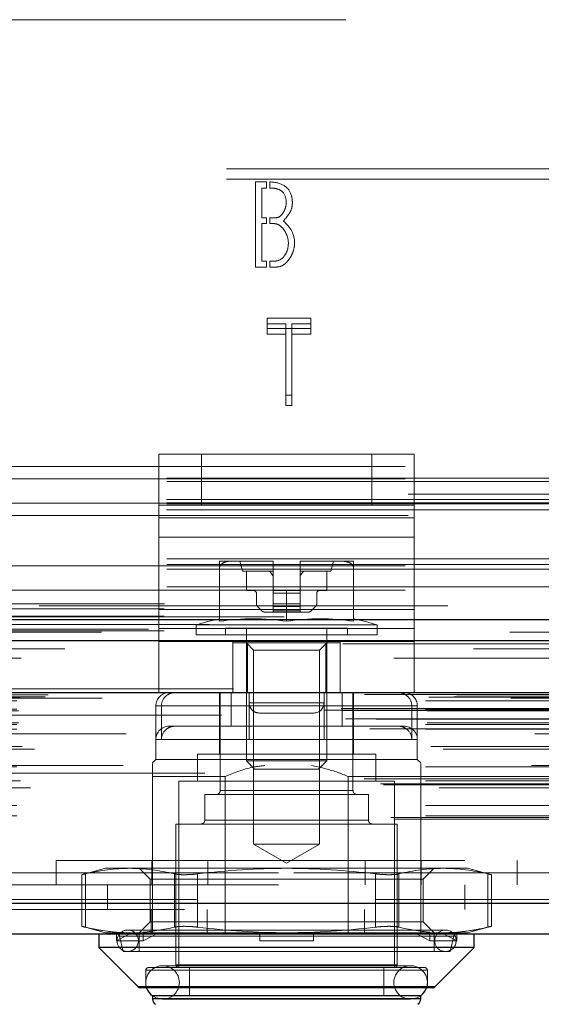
# Model space of a CAD drawing. Header units: inches. Extents: x 0.2 to 10.8, y 0.2 to 8.2.
# Tile 64 of 103: x 3.956 to 4.084, y 6.784 to 7.024. Entities that reach past the tile are written whole.
import ezdxf

# ---------------------------------------------------------------- set-up
doc = ezdxf.new("R2010")
doc.units = ezdxf.units.IN
doc.header["$MEASUREMENT"] = 0
doc.linetypes.add('HIDDEN', pattern=[0.07500000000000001, 0.05, -0.025])

msp = doc.modelspace()

# ---------------------------------------------------------------- linework, layer by layer
at = {"color": 7, "linetype": 'HIDDEN', "lineweight": 18}
for p, q in [((3.935730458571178, 7.024451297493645), (4.106522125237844, 7.024451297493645)), ((4.106522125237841, 6.987966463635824), (3.935730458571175, 6.987966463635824)), ((4.106522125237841, 6.985430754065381), (3.935730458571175, 6.985430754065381)), ((4.0136305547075, 6.963965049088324), (4.0136305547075, 6.984798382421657)), ((4.0136305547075, 6.984798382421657), (4.016288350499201, 6.984798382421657)), ((4.016288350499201, 6.983286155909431), (4.015191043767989, 6.983286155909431)), ((4.015191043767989, 6.983286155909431), (4.015191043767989, 6.976030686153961)), ((4.016288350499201, 6.984798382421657), (4.016288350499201, 6.983286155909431)), ((4.017121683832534, 6.983286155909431), (4.017121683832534, 6.984791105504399)), ((4.015191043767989, 6.976030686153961), (4.016288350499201, 6.976030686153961)), ((4.016288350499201, 6.976030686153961), (4.016288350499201, 6.974598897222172)), ((4.017121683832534, 6.974598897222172), (4.017121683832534, 6.976030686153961)), ((4.016288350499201, 6.974598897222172), (4.015191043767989, 6.974598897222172)), ((4.015191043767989, 6.974598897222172), (4.015191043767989, 6.965429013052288)), ((4.016288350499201, 6.963965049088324), (4.0136305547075, 6.963965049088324)), ((4.015191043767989, 6.965429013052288), (4.016288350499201, 6.965429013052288)), ((4.016288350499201, 6.965429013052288), (4.016288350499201, 6.963965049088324)), ((4.017121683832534, 6.963965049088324), (4.017121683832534, 6.965429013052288)), ((4.02719873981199, 6.951487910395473), (4.016484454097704, 6.951487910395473)), ((4.016484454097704, 6.948952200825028), (4.016484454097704, 6.951487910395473)), ((4.02719873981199, 6.948952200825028), (4.02719873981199, 6.951487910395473)), ((4.016484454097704, 6.950117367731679), (4.021053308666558, 6.950117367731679)), ((4.016484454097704, 6.948952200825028), (4.02719873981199, 6.948952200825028)), ((4.016484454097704, 6.947581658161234), (4.016484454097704, 6.948952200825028)), ((4.021053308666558, 6.947581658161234), (4.021053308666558, 6.950117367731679)), ((4.02253336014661, 6.947581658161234), (4.02253336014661, 6.950117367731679)), ((4.02253336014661, 6.950117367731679), (4.02719873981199, 6.950117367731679)), ((4.02719873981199, 6.948952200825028), (4.02719873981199, 6.947581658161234)), ((4.021053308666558, 6.947581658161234), (4.016484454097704, 6.947581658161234)), ((4.021053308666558, 6.930070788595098), (4.021053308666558, 6.947581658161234)), ((4.02253336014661, 6.947581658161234), (4.02253336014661, 6.930070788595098)), ((4.02719873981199, 6.947581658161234), (4.02253336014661, 6.947581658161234)), ((4.021053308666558, 6.932606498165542), (4.02253336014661, 6.932606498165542)), ((4.02253336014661, 6.930070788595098), (4.021053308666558, 6.930070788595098)), ((3.989990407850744, 6.905745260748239), (3.989990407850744, 6.918245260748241)), ((3.989990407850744, 6.918245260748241), (4.000407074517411, 6.918245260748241)), ((3.98999368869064, 6.918245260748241), (3.98999368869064, 6.902618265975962)), ((4.000407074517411, 6.905745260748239), (4.000407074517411, 6.918245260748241)), ((4.042073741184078, 6.918245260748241), (4.000407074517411, 6.918245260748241)), ((4.000410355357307, 6.905745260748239), (4.000410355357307, 6.918245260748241)), ((4.042073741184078, 6.905745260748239), (4.042073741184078, 6.918245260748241)), ((4.042073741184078, 6.918245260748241), (4.052490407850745, 6.918245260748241)), ((4.042077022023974, 6.905745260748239), (4.042077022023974, 6.918245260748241)), ((4.052490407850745, 6.905745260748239), (4.052490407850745, 6.918245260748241)), ((4.052490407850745, 6.918245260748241), (4.05249368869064, 6.918245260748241)), ((4.05249368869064, 6.918245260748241), (4.05249368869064, 6.902618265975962)), ((3.750292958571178, 6.915201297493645), (4.291959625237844, 6.915201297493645)), ((3.750292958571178, 6.915201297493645), (4.291959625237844, 6.915201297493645)), ((4.291959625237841, 6.912330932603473), (3.750292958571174, 6.912330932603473)), ((3.750292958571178, 6.912201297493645), (4.291959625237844, 6.912201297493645)), ((4.291959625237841, 6.911487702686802), (3.750292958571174, 6.911487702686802)), ((4.750959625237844, 6.908451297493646), (3.291292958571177, 6.908451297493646)), ((4.291959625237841, 6.906330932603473), (3.750292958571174, 6.906330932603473)), ((4.291959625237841, 6.906049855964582), (3.750292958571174, 6.906049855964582)), ((4.291852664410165, 6.907134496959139), (3.750399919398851, 6.907134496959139)), ((3.75050881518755, 6.906201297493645), (4.291743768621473, 6.906201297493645)), ((4.000407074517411, 6.905745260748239), (3.989990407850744, 6.905745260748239)), ((3.989990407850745, 6.8979317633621), (3.989990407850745, 6.905745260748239)), ((4.042073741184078, 6.905745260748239), (4.000407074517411, 6.905745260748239)), ((4.052490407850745, 6.905745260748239), (4.042073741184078, 6.905745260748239)), ((4.052490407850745, 6.8979317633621), (4.052490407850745, 6.905745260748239)), ((4.052490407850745, 6.905745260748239), (4.05249368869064, 6.905745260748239)), ((4.291852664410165, 6.904598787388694), (3.750399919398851, 6.904598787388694)), ((3.751012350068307, 6.903201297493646), (4.291240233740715, 6.903201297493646)), ((3.751012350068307, 6.903201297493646), (4.291240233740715, 6.903201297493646)), ((4.052490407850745, 6.902618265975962), (3.989990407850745, 6.902618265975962)), ((3.98999368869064, 6.902618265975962), (4.05249368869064, 6.902618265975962)), ((3.98999368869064, 6.902618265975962), (3.98999368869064, 6.880225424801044)), ((4.05249368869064, 6.902618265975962), (4.05249368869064, 6.880225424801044)), ((4.052490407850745, 6.8979317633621), (3.989990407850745, 6.8979317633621)), ((3.989990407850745, 6.875538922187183), (3.989990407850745, 6.8979317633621)), ((3.98999368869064, 6.8979317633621), (4.05249368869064, 6.8979317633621)), ((4.052490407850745, 6.875538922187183), (4.052490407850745, 6.8979317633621)), ((4.291959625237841, 6.892653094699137), (3.750292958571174, 6.892653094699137)), ((4.291959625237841, 6.891202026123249), (3.750292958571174, 6.891202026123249)), ((4.008273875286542, 6.892064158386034), (4.004837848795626, 6.892064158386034)), ((4.017806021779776, 6.892064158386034), (4.008273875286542, 6.892064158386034)), ((4.009759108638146, 6.892064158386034), (4.010415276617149, 6.889603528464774)), ((4.017961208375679, 6.892064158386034), (4.017806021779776, 6.892064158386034)), ((4.017961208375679, 6.892064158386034), (4.017806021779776, 6.892064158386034)), ((4.017806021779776, 6.892064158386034), (4.017961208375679, 6.892064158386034)), ((4.017961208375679, 6.892063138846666), (4.017961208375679, 6.892064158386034)), ((4.017961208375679, 6.884846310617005), (4.017961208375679, 6.892063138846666)), ((4.024678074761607, 6.892064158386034), (4.024522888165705, 6.892064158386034)), ((4.024522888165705, 6.892063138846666), (4.024522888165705, 6.892064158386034)), ((4.024678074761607, 6.892064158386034), (4.024522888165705, 6.892064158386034)), ((4.024522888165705, 6.892064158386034), (4.024678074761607, 6.892064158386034)), ((4.024522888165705, 6.884846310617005), (4.024522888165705, 6.892063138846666)), ((4.034210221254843, 6.892064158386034), (4.024678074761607, 6.892064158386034)), ((4.032068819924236, 6.889603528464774), (4.032724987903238, 6.892064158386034)), ((4.037646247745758, 6.892064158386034), (4.034210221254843, 6.892064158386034)), ((3.750292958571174, 6.890920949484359), (4.291959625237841, 6.890920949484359)), ((4.291959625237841, 6.890117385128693), (3.750292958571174, 6.890117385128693)), ((4.004837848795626, 6.877350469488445), (4.004837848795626, 6.890487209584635)), ((4.017961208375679, 6.889603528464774), (4.010415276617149, 6.889603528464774)), ((4.011399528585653, 6.889603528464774), (4.011399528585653, 6.884846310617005)), ((4.032068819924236, 6.889603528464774), (4.024522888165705, 6.889603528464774)), ((4.031084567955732, 6.884846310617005), (4.031084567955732, 6.889603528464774)), ((4.037646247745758, 6.877350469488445), (4.037646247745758, 6.890487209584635)), ((4.291959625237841, 6.885764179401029), (3.750292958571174, 6.885764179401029)), ((3.750292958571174, 6.884920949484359), (4.291959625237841, 6.884920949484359)), ((4.011399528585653, 6.884846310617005), (4.01320399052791, 6.884846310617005)), ((4.013860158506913, 6.884190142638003), (4.013860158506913, 6.881645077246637)), ((4.021242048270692, 6.884846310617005), (4.017961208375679, 6.884846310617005)), ((4.017961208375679, 6.884846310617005), (4.017961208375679, 6.884190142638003)), ((4.017961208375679, 6.884190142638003), (4.024522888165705, 6.884190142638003)), ((4.017961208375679, 6.884190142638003), (4.017961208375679, 6.881645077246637)), ((4.017961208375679, 6.884190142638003), (4.024522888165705, 6.884190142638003)), ((4.024522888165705, 6.884190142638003), (4.017961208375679, 6.884190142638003)), ((4.024522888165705, 6.884190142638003), (4.017961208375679, 6.884190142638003)), ((4.021242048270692, 6.877350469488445), (4.021242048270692, 6.884846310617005)), ((4.021242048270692, 6.884846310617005), (4.024522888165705, 6.884846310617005)), ((4.024522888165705, 6.884846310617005), (4.024522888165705, 6.884190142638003)), ((4.024522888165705, 6.884190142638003), (4.024522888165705, 6.881645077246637)), ((4.028623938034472, 6.881645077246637), (4.028623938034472, 6.884190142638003)), ((4.029280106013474, 6.884846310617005), (4.031084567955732, 6.884846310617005)), ((3.291292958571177, 6.881617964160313), (4.750959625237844, 6.881617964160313)), ((3.291292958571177, 6.881617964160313), (4.750959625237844, 6.881617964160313)), ((3.291368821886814, 6.881617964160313), (4.750883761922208, 6.881617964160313)), ((3.291368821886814, 6.881617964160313), (4.750883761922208, 6.881617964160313)), ((3.291368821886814, 6.881617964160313), (4.750883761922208, 6.881617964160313)), ((3.291368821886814, 6.881617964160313), (4.750883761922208, 6.881617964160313)), ((4.017961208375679, 6.881645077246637), (4.017961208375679, 6.880949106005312)), ((4.017961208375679, 6.881645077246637), (4.024522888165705, 6.881645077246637)), ((4.017961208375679, 6.881645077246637), (4.024522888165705, 6.881645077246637)), ((4.024522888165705, 6.881645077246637), (4.017961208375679, 6.881645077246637)), ((4.024522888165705, 6.881645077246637), (4.017961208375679, 6.881645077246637)), ((4.024522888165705, 6.881645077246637), (4.024522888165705, 6.880949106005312)), ((3.291292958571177, 6.880350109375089), (4.750959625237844, 6.880350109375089)), ((4.260709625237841, 6.881153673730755), (3.781542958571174, 6.881153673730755)), ((4.052490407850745, 6.880225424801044), (3.989990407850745, 6.880225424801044)), ((3.98999368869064, 6.880225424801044), (4.05249368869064, 6.880225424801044)), ((3.98999368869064, 6.880225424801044), (3.98999368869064, 6.872411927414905)), ((4.014148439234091, 6.880949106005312), (4.015212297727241, 6.879885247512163)), ((4.015908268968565, 6.879596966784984), (4.017961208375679, 6.879596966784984)), ((4.017961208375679, 6.880949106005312), (4.024522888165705, 6.880949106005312)), ((4.017961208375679, 6.880949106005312), (4.017961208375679, 6.879885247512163)), ((4.017961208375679, 6.880949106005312), (4.024522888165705, 6.880949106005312)), ((4.024522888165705, 6.880949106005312), (4.017961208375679, 6.880949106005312)), ((4.024522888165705, 6.880949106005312), (4.017961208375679, 6.880949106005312)), ((4.017961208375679, 6.879885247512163), (4.024522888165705, 6.879885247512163)), ((4.017961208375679, 6.879885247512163), (4.017961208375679, 6.879596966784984)), ((4.017961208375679, 6.879885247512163), (4.024522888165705, 6.879885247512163)), ((4.024522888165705, 6.879885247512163), (4.017961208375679, 6.879885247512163)), ((4.024522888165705, 6.879885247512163), (4.017961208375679, 6.879885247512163)), ((4.017961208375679, 6.879596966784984), (4.024522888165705, 6.879596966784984)), ((4.024522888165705, 6.880949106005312), (4.024522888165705, 6.879885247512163)), ((4.024522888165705, 6.879885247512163), (4.024522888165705, 6.879596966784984)), ((4.024522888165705, 6.879596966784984), (4.026575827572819, 6.879596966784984)), ((4.027271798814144, 6.879885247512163), (4.028335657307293, 6.880949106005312)), ((4.05249368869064, 6.880225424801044), (4.05249368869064, 6.872411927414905)), ((3.291292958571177, 6.878617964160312), (4.750959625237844, 6.878617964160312)), ((4.787427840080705, 6.875428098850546), (3.254783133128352, 6.875428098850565)), ((4.775905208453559, 6.874704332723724), (3.266303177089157, 6.874704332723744)), ((3.291292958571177, 6.874999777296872), (4.750959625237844, 6.874999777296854)), ((4.052490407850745, 6.875538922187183), (3.989990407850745, 6.875538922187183)), ((3.989990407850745, 6.859911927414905), (3.989990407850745, 6.875538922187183)), ((3.98999368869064, 6.875538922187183), (4.05249368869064, 6.875538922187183)), ((4.04338771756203, 6.876461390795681), (3.999096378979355, 6.876461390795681)), ((3.999096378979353, 6.876461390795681), (3.999096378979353, 6.874019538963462)), ((4.036169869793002, 6.875659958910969), (4.006314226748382, 6.875659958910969)), ((4.006314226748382, 6.875659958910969), (4.006314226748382, 6.874019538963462)), ((4.011399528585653, 6.875659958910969), (4.011399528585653, 6.843223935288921)), ((4.031084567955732, 6.843223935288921), (4.031084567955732, 6.875659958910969)), ((4.036169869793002, 6.874019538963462), (4.036169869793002, 6.875659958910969)), ((4.04338771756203, 6.874019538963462), (4.04338771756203, 6.876461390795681)), ((4.052490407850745, 6.859911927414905), (4.052490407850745, 6.875538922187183)), ((4.052490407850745, 6.872411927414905), (3.989990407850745, 6.872411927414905)), ((3.98999368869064, 6.859911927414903), (3.98999368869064, 6.872411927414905)), ((4.04338771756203, 6.874019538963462), (3.999096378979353, 6.874019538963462)), ((4.008115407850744, 6.859911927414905), (4.008115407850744, 6.872411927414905)), ((4.008118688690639, 6.872051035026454), (4.008118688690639, 6.872411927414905)), ((4.008118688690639, 6.872051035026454), (4.008118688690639, 6.859911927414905)), ((4.011675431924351, 6.872051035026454), (4.008118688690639, 6.872051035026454)), ((4.011399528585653, 6.872051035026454), (4.013176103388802, 6.870274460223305)), ((4.011675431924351, 6.872051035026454), (4.011675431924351, 6.859911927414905)), ((4.030808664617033, 6.872051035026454), (4.011675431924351, 6.872051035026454)), ((4.029307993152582, 6.870274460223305), (4.031084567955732, 6.872051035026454)), ((4.030808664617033, 6.872051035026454), (4.030808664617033, 6.859911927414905)), ((4.034365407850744, 6.872051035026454), (4.030808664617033, 6.872051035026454)), ((4.034365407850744, 6.859911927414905), (4.034365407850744, 6.872411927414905)), ((4.034368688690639, 6.859911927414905), (4.034368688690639, 6.872411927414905)), ((4.05249368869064, 6.859911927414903), (4.05249368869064, 6.872411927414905)), ((3.267012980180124, 6.870577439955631), (4.775198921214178, 6.870577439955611)), ((4.029307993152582, 6.870274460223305), (4.013176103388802, 6.870274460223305)), ((4.013176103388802, 6.870274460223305), (4.013176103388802, 6.822841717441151)), ((4.029307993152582, 6.822841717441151), (4.029307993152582, 6.870274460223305)), ((4.808284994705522, 6.86085681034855), (3.233926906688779, 6.86085681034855)), ((3.239369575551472, 6.859890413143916), (4.80284232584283, 6.859890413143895)), ((4.802632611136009, 6.859917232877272), (3.239579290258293, 6.859917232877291)), ((4.052490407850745, 6.859911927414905), (3.989990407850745, 6.859911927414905)), ((4.004837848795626, 6.859911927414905), (4.004837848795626, 6.844820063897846)), ((4.005001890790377, 6.859911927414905), (4.005001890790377, 6.83596179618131)), ((4.007651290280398, 6.859911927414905), (4.007651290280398, 6.851709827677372)), ((4.012073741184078, 6.857411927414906), (4.012073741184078, 6.859911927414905)), ((4.012077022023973, 6.857411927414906), (4.012077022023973, 6.859911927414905)), ((4.030407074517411, 6.857411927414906), (4.030407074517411, 6.859911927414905)), ((4.030410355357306, 6.857411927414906), (4.030410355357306, 6.859911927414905)), ((4.030428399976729, 6.859911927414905), (4.030428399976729, 6.851709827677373)), ((4.034832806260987, 6.859911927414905), (4.034832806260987, 6.851709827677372)), ((4.037482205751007, 6.83596179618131), (4.037482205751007, 6.859911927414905)), ((4.037646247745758, 6.851709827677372), (4.037646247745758, 6.859911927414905)), ((3.240333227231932, 6.859438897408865), (4.801878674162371, 6.859438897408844)), ((3.240333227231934, 6.859438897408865), (4.801878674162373, 6.859438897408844)), ((3.255236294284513, 6.857924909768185), (4.786975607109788, 6.857924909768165)), ((3.255236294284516, 6.857924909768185), (4.786975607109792, 6.857924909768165)), ((3.256069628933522, 6.858767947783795), (4.786142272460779, 6.858767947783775)), ((3.256069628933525, 6.858767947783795), (4.786142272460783, 6.858767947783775)), ((3.262149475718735, 6.85883833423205), (4.780062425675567, 6.858838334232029)), ((3.262149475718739, 6.85883833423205), (4.780062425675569, 6.858838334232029)), ((3.26292252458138, 6.859385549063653), (4.779289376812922, 6.859385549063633)), ((3.262922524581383, 6.859385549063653), (4.779289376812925, 6.859385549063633)), ((3.276092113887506, 6.858523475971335), (4.76617544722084, 6.858523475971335)), ((4.012073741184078, 6.857411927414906), (4.030407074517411, 6.857411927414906)), ((4.030407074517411, 6.857411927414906), (4.012073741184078, 6.857411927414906)), ((4.012077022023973, 6.857411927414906), (4.030410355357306, 6.857411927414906)), ((4.030410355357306, 6.857411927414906), (4.012077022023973, 6.857411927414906)), ((3.230551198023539, 6.855589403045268), (4.811660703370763, 6.855589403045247)), ((3.230551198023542, 6.855589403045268), (4.811660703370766, 6.855589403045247)), ((3.234596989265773, 6.856014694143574), (4.807614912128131, 6.85601469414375)), ((3.234686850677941, 6.855505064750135), (4.807525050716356, 6.855505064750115)), ((3.255236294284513, 6.855851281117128), (4.786975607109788, 6.855851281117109)), ((3.255236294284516, 6.855851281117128), (4.786975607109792, 6.855851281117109)), ((3.25565296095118, 6.855434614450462), (4.786558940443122, 6.855434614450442)), ((3.989253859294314, 6.856631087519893), (3.989253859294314, 6.843507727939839)), ((4.051882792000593, 6.856631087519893), (3.989404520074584, 6.856631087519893)), ((3.990601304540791, 6.856631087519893), (3.990601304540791, 6.848428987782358)), ((3.990601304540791, 6.856631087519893), (4.0530795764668, 6.856631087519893)), ((4.012055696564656, 6.856631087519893), (4.012055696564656, 6.848428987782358)), ((4.014573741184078, 6.854911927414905), (4.027907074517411, 6.854911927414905)), ((4.027907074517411, 6.854911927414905), (4.027910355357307, 6.854911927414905)), ((4.051882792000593, 6.856631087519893), (4.051882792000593, 6.848428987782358)), ((4.05323023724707, 6.848428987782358), (4.05323023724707, 6.856631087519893)), ((3.235619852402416, 6.853451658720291), (4.806592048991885, 6.853451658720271)), ((4.805324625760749, 6.854400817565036), (3.236926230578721, 6.854400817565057)), ((3.243166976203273, 6.853420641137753), (4.799044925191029, 6.853420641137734)), ((3.25565296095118, 6.852517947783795), (4.786558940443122, 6.852517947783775)), ((3.241591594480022, 6.851051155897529), (4.800615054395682, 6.851051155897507)), ((3.255236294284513, 6.852101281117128), (4.786975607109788, 6.852101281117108)), ((3.255236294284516, 6.852101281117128), (4.786975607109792, 6.852101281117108)), ((3.255236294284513, 6.850928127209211), (4.786975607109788, 6.85092812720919)), ((3.994044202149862, 6.851709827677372), (3.992534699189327, 6.851709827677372)), ((4.007651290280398, 6.851709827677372), (3.994044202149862, 6.851709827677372)), ((4.007651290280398, 6.851709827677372), (4.012055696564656, 6.851709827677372)), ((4.049949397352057, 6.851709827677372), (4.012055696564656, 6.851709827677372)), ((4.037646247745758, 6.844820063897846), (4.037646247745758, 6.851709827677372)), ((4.781948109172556, 6.849817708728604), (3.26025806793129, 6.849817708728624)), ((4.030428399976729, 6.848428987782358), (3.989399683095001, 6.848428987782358)), ((4.012055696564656, 6.848428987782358), (4.053084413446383, 6.848428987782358)), ((4.05323023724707, 6.843507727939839), (4.05323023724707, 6.848428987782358)), ((3.256498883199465, 6.846757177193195), (4.785735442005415, 6.846757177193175)), ((3.259531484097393, 6.84608213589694), (4.782680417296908, 6.846082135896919)), ((3.259531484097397, 6.84608213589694), (4.782680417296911, 6.846082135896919)), ((3.989253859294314, 6.843507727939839), (3.988433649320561, 6.842687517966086)), ((4.05323023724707, 6.843507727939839), (3.989253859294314, 6.843507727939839)), ((4.043059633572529, 6.844820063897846), (3.999424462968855, 6.844820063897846)), ((3.999424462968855, 6.844820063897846), (3.999424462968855, 6.838258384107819)), ((4.031084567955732, 6.843223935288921), (4.011399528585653, 6.843223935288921)), ((4.011399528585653, 6.843223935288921), (4.013412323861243, 6.84121114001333)), ((4.02907177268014, 6.84121114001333), (4.031084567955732, 6.843223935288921)), ((4.043059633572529, 6.838258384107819), (4.043059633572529, 6.844820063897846)), ((4.054050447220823, 6.842687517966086), (4.05323023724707, 6.843507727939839)), ((3.255236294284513, 6.841757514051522), (4.786975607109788, 6.841757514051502)), ((4.781210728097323, 6.842075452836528), (3.261010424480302, 6.842075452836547)), ((4.02907177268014, 6.84121114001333), (4.013412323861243, 6.84121114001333)), ((3.240183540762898, 6.838777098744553), (4.802028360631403, 6.838777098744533)), ((4.801247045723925, 6.84023587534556), (3.240971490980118, 6.84023587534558)), ((3.24548595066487, 6.839361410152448), (4.796725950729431, 6.839361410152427)), ((3.255236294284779, 6.838312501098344), (4.786975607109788, 6.838312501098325)), ((3.256154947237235, 6.838305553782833), (4.78604617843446, 6.838305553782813)), ((3.988433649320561, 6.839406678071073), (3.988433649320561, 6.800856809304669)), ((4.006207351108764, 6.839406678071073), (3.988433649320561, 6.839406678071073)), ((4.047652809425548, 6.838258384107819), (3.994831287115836, 6.838258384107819)), ((3.994831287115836, 6.838258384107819), (3.994831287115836, 6.792654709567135)), ((4.006207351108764, 6.839406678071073), (4.006207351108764, 6.800856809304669)), ((4.03627674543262, 6.839406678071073), (4.03627674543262, 6.800856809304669)), ((4.054050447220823, 6.839406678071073), (4.03627674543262, 6.839406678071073)), ((4.047652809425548, 6.792654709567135), (4.047652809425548, 6.838258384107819)), ((4.054050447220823, 6.839406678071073), (4.054050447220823, 6.806856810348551)), ((3.244231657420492, 6.83760883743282), (4.797993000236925, 6.8376088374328)), ((3.244916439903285, 6.83736542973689), (4.79730059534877, 6.83736542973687)), ((3.258602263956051, 6.836585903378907), (4.783609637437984, 6.836585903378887)), ((4.005001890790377, 6.83596179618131), (4.037330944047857, 6.83596179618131)), ((4.037482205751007, 6.83596179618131), (4.005153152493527, 6.83596179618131)), ((4.041255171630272, 6.834977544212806), (4.001228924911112, 6.834977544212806)), ((4.001228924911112, 6.834977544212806), (4.001228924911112, 6.82874394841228)), ((4.041255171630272, 6.82874394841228), (4.041255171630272, 6.834977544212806)), ((3.255236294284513, 6.83227765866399), (4.786975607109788, 6.832277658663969)), ((3.24678833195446, 6.829344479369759), (4.795423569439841, 6.829344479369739)), ((3.247519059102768, 6.828911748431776), (4.79469284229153, 6.828911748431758)), ((3.255236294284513, 6.829745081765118), (4.786975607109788, 6.829745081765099)), ((3.255236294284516, 6.829745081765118), (4.786975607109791, 6.829745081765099)), ((4.041255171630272, 6.82874394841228), (4.001228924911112, 6.82874394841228)), ((4.001228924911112, 6.82874394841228), (4.041255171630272, 6.82874394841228)), ((4.048308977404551, 6.827759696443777), (3.994175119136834, 6.827759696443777)), ((3.994175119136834, 6.827759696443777), (3.994175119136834, 6.79331087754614)), ((4.048308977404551, 6.79331087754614), (4.048308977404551, 6.827759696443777)), ((4.029307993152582, 6.822841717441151), (4.013176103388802, 6.822841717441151)), ((4.013176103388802, 6.822841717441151), (4.021242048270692, 6.818184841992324)), ((4.021242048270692, 6.818184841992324), (4.029307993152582, 6.822841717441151)), ((3.964825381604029, 6.818856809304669), (4.077658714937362, 6.818856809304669)), ((3.964825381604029, 6.818856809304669), (3.964825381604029, 6.812856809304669)), ((3.988283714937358, 6.818856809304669), (3.988283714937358, 6.812856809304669)), ((4.001992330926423, 6.818856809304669), (4.001992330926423, 6.812856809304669)), ((4.040491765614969, 6.818856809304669), (4.040491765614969, 6.812856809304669)), ((4.054200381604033, 6.818856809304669), (4.054200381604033, 6.812856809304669)), ((4.077658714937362, 6.812856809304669), (4.077658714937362, 6.818856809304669)), ((3.976950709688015, 6.816932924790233), (3.971113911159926, 6.815368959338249)), ((3.982884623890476, 6.816932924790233), (3.976950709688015, 6.816932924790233)), ((4.021242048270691, 6.816932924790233), (3.982884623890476, 6.816932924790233)), ((3.985152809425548, 6.816932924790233), (3.987816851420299, 6.814268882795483)), ((4.059599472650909, 6.816932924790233), (4.021242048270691, 6.816932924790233)), ((4.054667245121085, 6.814268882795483), (4.057331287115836, 6.816932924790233)), ((4.065533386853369, 6.816932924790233), (4.059599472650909, 6.816932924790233)), ((4.071370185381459, 6.815368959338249), (4.065533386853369, 6.816932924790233)), ((3.319258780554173, 6.81585680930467), (4.723008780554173, 6.81585680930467)), ((3.319258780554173, 6.81585680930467), (4.723008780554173, 6.81585680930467)), ((4.723008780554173, 6.815856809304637), (3.319258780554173, 6.815856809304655)), ((4.723008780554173, 6.815856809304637), (3.319258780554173, 6.815856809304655)), ((3.971113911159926, 6.815389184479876), (3.971113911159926, 6.802728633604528)), ((3.971993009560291, 6.802542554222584), (3.971993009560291, 6.81557526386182)), ((3.971993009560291, 6.802542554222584), (3.971993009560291, 6.81557526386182)), ((3.971993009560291, 6.802542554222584), (3.971993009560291, 6.81557526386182)), ((3.971993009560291, 6.802542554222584), (3.971993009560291, 6.81557526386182)), ((3.992294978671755, 6.814268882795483), (3.987816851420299, 6.814268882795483)), ((3.987816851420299, 6.814268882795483), (3.987816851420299, 6.803848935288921)), ((4.054667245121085, 6.814268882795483), (3.992294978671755, 6.814268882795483)), ((3.993776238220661, 6.802542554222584), (3.993776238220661, 6.81557526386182)), ((3.993776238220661, 6.802542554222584), (3.993776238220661, 6.81557526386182)), ((3.993776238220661, 6.802542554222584), (3.993776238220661, 6.81557526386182)), ((3.993776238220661, 6.802542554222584), (3.993776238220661, 6.81557526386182)), ((3.999458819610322, 6.802542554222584), (3.999458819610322, 6.81557526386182)), ((3.999458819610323, 6.802542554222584), (3.999458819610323, 6.81557526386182)), ((3.999458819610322, 6.802542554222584), (3.999458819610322, 6.81557526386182)), ((3.999458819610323, 6.802542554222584), (3.999458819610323, 6.81557526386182)), ((4.043025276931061, 6.802542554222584), (4.04302527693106, 6.81557526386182)), ((4.043025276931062, 6.802542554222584), (4.043025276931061, 6.81557526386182)), ((4.043025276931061, 6.802542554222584), (4.043025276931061, 6.81557526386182)), ((4.043025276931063, 6.802542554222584), (4.043025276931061, 6.81557526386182)), ((4.048707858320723, 6.802542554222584), (4.048707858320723, 6.81557526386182)), ((4.048707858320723, 6.802542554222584), (4.048707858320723, 6.81557526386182)), ((4.048707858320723, 6.802542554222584), (4.048707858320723, 6.81557526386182)), ((4.048707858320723, 6.802542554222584), (4.048707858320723, 6.81557526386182)), ((4.054667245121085, 6.803848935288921), (4.054667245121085, 6.814268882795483)), ((4.070491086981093, 6.802542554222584), (4.070491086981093, 6.81557526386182)), ((4.070491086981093, 6.802542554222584), (4.070491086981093, 6.81557526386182)), ((4.070491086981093, 6.802542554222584), (4.070491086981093, 6.81557526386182)), ((4.070491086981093, 6.802542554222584), (4.070491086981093, 6.81557526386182)), ((4.071370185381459, 6.802728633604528), (4.071370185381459, 6.815389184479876)), ((3.319258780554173, 6.812856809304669), (4.723008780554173, 6.812856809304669)), ((3.977383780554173, 6.812856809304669), (3.977383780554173, 6.806856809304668)), ((4.064883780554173, 6.806856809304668), (4.064883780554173, 6.812856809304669)), ((4.79920046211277, 6.809335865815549), (3.243011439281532, 6.809335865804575)), ((3.243011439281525, 6.809335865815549), (4.799200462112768, 6.809335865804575)), ((3.243011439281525, 6.808293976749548), (4.799200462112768, 6.808293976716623)), ((4.796255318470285, 6.806856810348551), (3.24595658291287, 6.806856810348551)), ((3.988133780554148, 6.806856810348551), (3.988133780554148, 6.80085681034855)), ((4.001842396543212, 6.806856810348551), (4.001842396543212, 6.80085681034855)), ((4.040341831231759, 6.806856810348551), (4.040341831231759, 6.80085681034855)), ((4.054050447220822, 6.806856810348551), (4.054050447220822, 6.80085681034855)), ((3.971113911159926, 6.802748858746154), (3.976950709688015, 6.80118489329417)), ((4.060120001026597, 6.801841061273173), (3.982364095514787, 6.801841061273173)), ((3.987816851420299, 6.80384893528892), (3.985152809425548, 6.80118489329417)), ((3.992294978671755, 6.803848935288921), (3.987816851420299, 6.803848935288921)), ((4.054667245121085, 6.803848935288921), (3.992294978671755, 6.803848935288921)), ((4.057331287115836, 6.80118489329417), (4.054667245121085, 6.80384893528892)), ((4.065533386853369, 6.80118489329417), (4.071370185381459, 6.802748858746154)), ((3.980027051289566, 6.80118489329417), (3.976950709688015, 6.80118489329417)), ((3.979603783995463, 6.799216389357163), (3.979603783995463, 6.801314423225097)), ((3.979603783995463, 6.801314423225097), (3.980027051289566, 6.80118489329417)), ((3.983296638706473, 6.80118489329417), (3.979603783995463, 6.799216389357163)), ((3.980027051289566, 6.80118489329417), (3.983296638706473, 6.80118489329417)), ((3.980348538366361, 6.800348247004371), (4.061988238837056, 6.800348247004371)), ((3.980348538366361, 6.800348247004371), (3.981215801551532, 6.796591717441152)), ((4.062135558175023, 6.800348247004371), (3.980495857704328, 6.800348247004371)), ((3.983296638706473, 6.80118489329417), (3.986588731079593, 6.80118489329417)), ((3.985152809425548, 6.800856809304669), (3.985152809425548, 6.796591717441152)), ((3.986165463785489, 6.801314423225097), (3.986588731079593, 6.80118489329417)), ((3.986165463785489, 6.799216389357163), (3.986165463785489, 6.801314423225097)), ((3.989858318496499, 6.80118489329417), (3.986165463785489, 6.799216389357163)), ((4.021242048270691, 6.80118489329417), (3.986588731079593, 6.80118489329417)), ((4.014680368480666, 6.801314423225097), (4.014680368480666, 6.80118489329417)), ((4.014680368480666, 6.799216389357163), (4.014680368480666, 6.80118489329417)), ((4.055895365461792, 6.80118489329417), (4.021242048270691, 6.80118489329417)), ((4.027803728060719, 6.801314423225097), (4.027803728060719, 6.80118489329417)), ((4.027803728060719, 6.799216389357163), (4.027803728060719, 6.80118489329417)), ((4.056318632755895, 6.799216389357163), (4.052625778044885, 6.80118489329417)), ((4.056318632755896, 6.801314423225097), (4.055895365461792, 6.80118489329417)), ((4.055895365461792, 6.80118489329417), (4.059187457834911, 6.80118489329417)), ((4.056318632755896, 6.801314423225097), (4.056318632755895, 6.799216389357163)), ((4.057331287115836, 6.796591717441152), (4.057331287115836, 6.800856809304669)), ((4.062880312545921, 6.799216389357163), (4.059187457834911, 6.80118489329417)), ((4.062457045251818, 6.80118489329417), (4.059187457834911, 6.80118489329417)), ((4.061268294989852, 6.796591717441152), (4.062135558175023, 6.800348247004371)), ((4.062880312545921, 6.801314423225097), (4.062457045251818, 6.80118489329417)), ((4.065533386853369, 6.80118489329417), (4.062457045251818, 6.80118489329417)), ((4.062880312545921, 6.801314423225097), (4.062880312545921, 6.799216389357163)), ((3.986165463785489, 6.799216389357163), (3.979603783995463, 6.799216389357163)), ((4.027803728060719, 6.799216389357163), (4.014680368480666, 6.799216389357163)), ((4.056318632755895, 6.799216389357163), (4.062880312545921, 6.799216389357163)), ((4.061268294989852, 6.796591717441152), (3.981215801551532, 6.796591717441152)), ((4.055034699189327, 6.792654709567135), (3.987449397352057, 6.792654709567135)), ((4.051589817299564, 6.793117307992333), (3.99089427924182, 6.793117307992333)), ((4.048308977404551, 6.79331087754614), (3.994175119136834, 6.79331087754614)), ((3.994175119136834, 6.79331087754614), (4.048308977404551, 6.79331087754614)), ((3.997455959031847, 6.792654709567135), (3.997455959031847, 6.785764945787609)), ((4.045028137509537, 6.785764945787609), (4.045028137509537, 6.792654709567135)), ((4.055690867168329, 6.791998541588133), (3.986793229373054, 6.791998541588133)), ((3.986793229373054, 6.791998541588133), (4.055690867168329, 6.791998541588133)), ((3.986793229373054, 6.791998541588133), (3.986793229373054, 6.787733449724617)), ((4.055690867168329, 6.787733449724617), (4.055690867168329, 6.791998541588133)), ((3.984960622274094, 6.787925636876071), (4.057377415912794, 6.787925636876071)), ((3.984960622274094, 6.787925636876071), (4.05752347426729, 6.787925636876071)), ((3.988433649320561, 6.785764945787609), (3.988433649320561, 6.785735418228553)), ((3.988433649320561, 6.78502439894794), (4.053901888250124, 6.78502439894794)), ((3.988433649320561, 6.78502439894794), (4.054050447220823, 6.78502439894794)), ((4.054050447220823, 6.785735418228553), (4.054050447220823, 6.785764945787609)), ((3.99089427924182, 6.784915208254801), (4.051589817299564, 6.784915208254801))]:
    msp.add_line(p, q, dxfattribs=at)
at = {"color": 7, "linetype": 'Continuous', "lineweight": 25}
for p, q in [((3.291292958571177, 6.877814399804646), (4.750959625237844, 6.877814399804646)), ((3.291292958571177, 6.872617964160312), (4.750959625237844, 6.872617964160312)), ((4.808284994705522, 6.859814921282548), (3.233926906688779, 6.859814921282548)), ((4.79920046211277, 6.808293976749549), (3.243011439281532, 6.808293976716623)), ((4.796255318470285, 6.80085681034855), (3.245956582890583, 6.80085681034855)), ((3.975310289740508, 6.800856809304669), (3.975310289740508, 6.797575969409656)), ((4.067173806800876, 6.797575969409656), (4.067173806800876, 6.800856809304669)), ((3.975310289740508, 6.797575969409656), (3.984960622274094, 6.787925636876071)), ((4.067173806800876, 6.797575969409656), (3.975310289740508, 6.797575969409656)), ((4.05752347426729, 6.787925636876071), (4.067173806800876, 6.797575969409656)), ((4.05752347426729, 6.787925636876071), (3.984960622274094, 6.787925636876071)), ((4.057059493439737, 6.787733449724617), (3.985424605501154, 6.787733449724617)), ((4.054050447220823, 6.785764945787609), (3.988433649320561, 6.785764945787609)), ((3.988433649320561, 6.785735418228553), (3.988433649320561, 6.78502439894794)), ((4.054050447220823, 6.78502439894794), (3.988433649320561, 6.78502439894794)), ((4.054050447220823, 6.78502439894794), (4.054050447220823, 6.785735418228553))]:
    msp.add_line(p, q, dxfattribs=at)
at = {"color": 7, "linetype": 'HIDDEN', "lineweight": 18, "flags": 128}
for points in [[(4.820637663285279, 6.878435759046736), (4.033769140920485, 6.878436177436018), (3.221586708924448, 6.878435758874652)], [(4.802344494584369, 6.876544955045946), (4.033769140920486, 6.876545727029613), (3.239871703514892, 6.87654495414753)], [(4.775930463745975, 6.87470427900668), (4.033769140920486, 6.874703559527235), (3.266308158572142, 6.874704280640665)], [(3.234979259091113, 6.871848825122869), (3.95637674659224, 6.871852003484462), (4.807226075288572, 6.871848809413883)], [(3.234981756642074, 6.87184872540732), (4.054353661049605, 6.871848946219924), (4.807231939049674, 6.871848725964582)], [(3.247521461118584, 6.868308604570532), (4.008449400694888, 6.868308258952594), (4.794697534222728, 6.86830860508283)], [(3.256288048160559, 6.868290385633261), (4.008449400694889, 6.868290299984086), (4.785920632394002, 6.868290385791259)], [(3.988433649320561, 6.785735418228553), (3.989324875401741, 6.785227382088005), (3.99089427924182, 6.784915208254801)], [(4.051589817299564, 6.784915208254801), (4.053159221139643, 6.785227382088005), (4.054050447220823, 6.785735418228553)]]:
    msp.add_lwpolyline(points, dxfattribs=at)
at = {"color": 7, "linetype": 'HIDDEN', "lineweight": 18}
for centre, radius, start, end in [((4.017807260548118, 6.880441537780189), 0.01162262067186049, 89.24106456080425, 90.00610672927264), ((4.017807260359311, 6.880441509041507), 0.01162264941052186, 89.24106550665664, 90.00610578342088), ((4.024676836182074, 6.880441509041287), 0.01162264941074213, 89.993894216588, 90.75893449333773), ((4.024676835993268, 6.880441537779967), 0.01162262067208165, 89.99389327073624, 90.75893543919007), ((4.01320399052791, 6.884190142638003), 0.0006561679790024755, 0, 90), ((4.029280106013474, 6.884190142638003), 0.0006561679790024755, 90, 180), ((4.014844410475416, 6.881645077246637), 0.0009842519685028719, 180, 225.0000000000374), ((4.027639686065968, 6.881645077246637), 0.0009842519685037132, 315.0000000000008, 0), ((4.015908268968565, 6.880581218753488), 0.0009842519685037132, 225.0000000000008, 270.0000000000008), ((4.026575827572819, 6.880581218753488), 0.0009842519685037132, 270.0000000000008, 315.0000000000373), ((4.021242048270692, 6.80287780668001), 0.0768438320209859, 102.3260456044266, 106.7496602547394), ((4.013039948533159, 6.821558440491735), 0.0563917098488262, 81.63673791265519, 98.36326208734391), ((4.029444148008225, 6.821558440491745), 0.0563917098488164, 81.63673791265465, 98.36326208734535), ((4.021242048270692, 6.80287780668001), 0.0768438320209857, 73.25033974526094, 77.673954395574), ((3.992534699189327, 6.856631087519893), 0.003280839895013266, 90, 180), ((4.049949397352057, 6.856631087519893), 0.003280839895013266, 0, 90), ((4.014573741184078, 6.857411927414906), 0.002500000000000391, 180, 270.0000000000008), ((4.014577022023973, 6.857411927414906), 0.002500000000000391, 180, 270.0000000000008), ((4.027907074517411, 6.857411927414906), 0.002500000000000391, 270.0000000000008, 0), ((4.027910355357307, 6.857411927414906), 0.002500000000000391, 270.0000000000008, 0), ((3.992534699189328, 6.848428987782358), 0.003280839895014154, 90.00000000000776, 180), ((4.049949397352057, 6.848428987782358), 0.003280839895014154, 0, 90), ((4.004017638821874, 6.83596179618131), 0.0009842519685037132, 269.9999999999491, 0), ((4.038466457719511, 6.83596179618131), 0.0009842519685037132, 180, 270.0000000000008), ((4.000244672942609, 6.82874394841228), 0.0009842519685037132, 269.9999999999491, 0), ((4.042239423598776, 6.82874394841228), 0.0009842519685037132, 180, 270.0000000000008), ((3.982364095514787, 6.799216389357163), 0.00262467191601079, 90, 270.0000000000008), ((3.982364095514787, 6.799216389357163), 0.00262467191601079, 270.0000000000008, 90), ((4.060120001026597, 6.799216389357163), 0.00262467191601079, 90, 270.0000000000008), ((4.060120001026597, 6.799216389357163), 0.00262467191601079, 270.0000000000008, 90), ((3.97970918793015, 6.800200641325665), 0.0006561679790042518, 13.00000000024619, 89.99999999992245), ((4.062774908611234, 6.800200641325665), 0.000656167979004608, 90.00000000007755, 166.9999999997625), ((3.99089427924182, 6.789016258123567), 0.004101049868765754, 90, 198.2280527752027), ((3.98744939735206, 6.79199854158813), 0.0006561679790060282, 90.00000000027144, 179.9999999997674), ((3.99089427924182, 6.789016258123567), 0.00410104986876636, 270.0000000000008, 90), ((3.994831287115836, 6.79331087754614), 0.0006561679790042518, 180, 270.0000000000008), ((4.051589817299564, 6.789016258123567), 0.00410104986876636, 90, 270.0000000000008), ((4.047652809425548, 6.79331087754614), 0.0006561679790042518, 270.0000000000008, 0), ((4.051589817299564, 6.789016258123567), 0.004101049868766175, 341.7719472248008, 90), ((4.055034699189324, 6.79199854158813), 0.00065616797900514, 2.326639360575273e-10, 89.99999999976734)]:
    msp.add_arc(centre, radius, start, end, dxfattribs=at)
at = {"color": 7, "linetype": 'Continuous', "lineweight": 25}
for centre, radius, start, end in [((3.985424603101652, 6.788389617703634), 0.0006561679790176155, 225.0000000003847, 269.9999999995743), ((3.99089427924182, 6.789016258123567), 0.004101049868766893, 198.2280527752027, 233.1301023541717), ((4.051589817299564, 6.789016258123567), 0.004101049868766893, 306.86989764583, 341.7719472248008), ((4.057059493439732, 6.788389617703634), 0.0006561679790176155, 270.0000000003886, 314.999999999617), ((3.990074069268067, 6.78502439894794), 0.001640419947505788, 180, 235.1500954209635), ((4.052410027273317, 6.78502439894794), 0.001640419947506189, 304.8499045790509, 0)]:
    msp.add_arc(centre, radius, start, end, dxfattribs=at)
at = {"color": 7, "linetype": 'HIDDEN', "lineweight": 18}
for points, knots in [([(4.017121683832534, 6.984791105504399), (4.018569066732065, 6.984741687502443), (4.020888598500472, 6.984128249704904), (4.022452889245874, 6.982135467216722), (4.022728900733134, 6.97958899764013), (4.022524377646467, 6.978220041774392), (4.022061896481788, 6.977299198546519), (4.021905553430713, 6.977063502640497), (4.021521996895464, 6.976501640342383), (4.021009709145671, 6.975846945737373), (4.020451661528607, 6.975194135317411)], [0, 0, 0, 0, 0.25, 0.5, 0.625, 0.75, 0.8125, 0.84375, 0.875, 1, 1, 1, 1]), ([(4.021143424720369, 6.979714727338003), (4.021143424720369, 6.980943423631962), (4.02064054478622, 6.982312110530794), (4.019142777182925, 6.983072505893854), (4.018054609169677, 6.983275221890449), (4.017380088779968, 6.983286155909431), (4.017121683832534, 6.983286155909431)], [0, 0, 0, 0, 0.5, 0.75, 0.875, 1, 1, 1, 1]), ([(4.017121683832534, 6.976030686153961), (4.017652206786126, 6.976030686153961), (4.018772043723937, 6.975916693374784), (4.01982338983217, 6.976367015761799), (4.020558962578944, 6.977460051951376), (4.020996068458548, 6.978428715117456), (4.021143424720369, 6.979200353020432), (4.021143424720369, 6.979714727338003)], [0, 0, 0, 0, 0.25, 0.5, 0.625, 0.75, 1, 1, 1, 1]), ([(4.021674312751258, 6.969836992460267), (4.021674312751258, 6.970430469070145), (4.021505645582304, 6.971322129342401), (4.020984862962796, 6.972458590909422), (4.020182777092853, 6.97370759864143), (4.01893780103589, 6.974674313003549), (4.017743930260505, 6.974598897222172), (4.017121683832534, 6.974598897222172)], [0, 0, 0, 0, 0.25, 0.375, 0.5, 0.75, 1, 1, 1, 1]), ([(4.017121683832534, 6.965429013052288), (4.017735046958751, 6.965429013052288), (4.019014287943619, 6.96530690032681), (4.020279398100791, 6.966049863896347), (4.021056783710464, 6.967191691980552), (4.021520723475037, 6.968251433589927), (4.021674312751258, 6.969184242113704), (4.021674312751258, 6.969836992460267)], [0, 0, 0, 0, 0.25, 0.5, 0.625, 0.75, 1, 1, 1, 1]), ([(4.023186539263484, 6.969836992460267), (4.023186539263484, 6.969057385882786), (4.02296137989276, 6.967892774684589), (4.022266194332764, 6.966434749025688), (4.021160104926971, 6.964843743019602), (4.019544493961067, 6.963810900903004), (4.017927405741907, 6.963965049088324), (4.017121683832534, 6.963965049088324)], [0, 0, 0, 0, 0.25, 0.375, 0.5, 0.75, 1, 1, 1, 1]), ([(4.008273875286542, 6.892064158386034), (4.007612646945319, 6.892064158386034), (4.006950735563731, 6.892019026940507), (4.005988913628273, 6.891731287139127), (4.005673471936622, 6.891598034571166), (4.005260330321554, 6.891288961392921), (4.0051295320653, 6.891164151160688), (4.004924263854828, 6.890861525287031), (4.004850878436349, 6.890681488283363), (4.004837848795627, 6.890487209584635)], [0, 0, 0, 0, 0.5000000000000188, 0.5000000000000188, 0.7500000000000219, 0.7500000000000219, 0.875000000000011, 0.875000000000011, 1, 1, 1, 1]), ([(4.004837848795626, 6.890487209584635), (4.004837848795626, 6.890681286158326), (4.004837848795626, 6.890861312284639), (4.004837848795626, 6.891163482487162), (4.004837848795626, 6.891287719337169), (4.004837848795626, 6.891600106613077), (4.004837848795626, 6.89173175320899), (4.004837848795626, 6.892019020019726), (4.004837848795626, 6.892064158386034), (4.004837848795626, 6.892064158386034)], [0, 0, 0, 0, 0.1250000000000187, 0.1250000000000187, 0.2500000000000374, 0.2500000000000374, 0.500000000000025, 0.500000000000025, 1, 1, 1, 1]), ([(4.037646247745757, 6.890487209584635), (4.037633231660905, 6.890681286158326), (4.037559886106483, 6.890861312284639), (4.037355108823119, 6.891163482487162), (4.037225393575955, 6.891287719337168), (4.036807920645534, 6.891600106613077), (4.036493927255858, 6.89173175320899), (4.035532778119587, 6.892019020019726), (4.034871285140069, 6.892064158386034), (4.034210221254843, 6.892064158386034)], [0, 0, 0, 0, 0.1250000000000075, 0.1250000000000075, 0.2500000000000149, 0.2500000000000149, 0.5000000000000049, 0.5000000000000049, 1, 1, 1, 1]), ([(4.037646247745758, 6.892064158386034), (4.037646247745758, 6.892064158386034), (4.037646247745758, 6.892019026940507), (4.037646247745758, 6.891731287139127), (4.037646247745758, 6.891598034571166), (4.037646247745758, 6.891288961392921), (4.037646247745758, 6.891164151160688), (4.037646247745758, 6.890861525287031), (4.037646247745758, 6.890681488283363), (4.037646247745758, 6.890487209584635)], [0, 0, 0, 0, 0.4999999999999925, 0.4999999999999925, 0.7499999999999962, 0.7499999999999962, 0.8749999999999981, 0.8749999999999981, 1, 1, 1, 1]), ([(3.994044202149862, 6.859911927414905), (3.993600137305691, 6.859911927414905), (3.993165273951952, 6.859832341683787), (3.992339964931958, 6.859515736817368), (3.991960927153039, 6.859281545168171), (3.990993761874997, 6.858382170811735), (3.990601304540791, 6.857520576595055), (3.990601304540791, 6.856631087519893)], [0, 0, 0, 0, 0.2500000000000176, 0.2500000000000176, 0.5000000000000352, 0.5000000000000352, 1, 1, 1, 1]), ([(4.012055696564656, 6.856631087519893), (4.012055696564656, 6.857075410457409), (4.012055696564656, 6.857511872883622), (4.012055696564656, 6.858315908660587), (4.012055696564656, 6.858681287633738), (4.012055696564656, 6.859278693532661), (4.012055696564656, 6.85951558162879), (4.012055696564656, 6.859830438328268), (4.012055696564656, 6.859911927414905), (4.012055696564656, 6.859911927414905)], [0, 0, 0, 0, 0.25, 0.25, 0.5, 0.5, 0.75, 0.75, 1, 1, 1, 1]), ([(4.048439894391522, 6.859911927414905), (4.048883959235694, 6.859911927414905), (4.049318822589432, 6.859832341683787), (4.050144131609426, 6.859515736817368), (4.050523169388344, 6.859281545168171), (4.051490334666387, 6.858382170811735), (4.051882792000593, 6.857520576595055), (4.051882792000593, 6.856631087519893)], [0, 0, 0, 0, 0.2500000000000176, 0.2500000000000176, 0.5000000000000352, 0.5000000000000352, 1, 1, 1, 1]), ([(3.994044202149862, 6.851709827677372), (3.993600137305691, 6.851709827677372), (3.993165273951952, 6.851630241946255), (3.992339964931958, 6.851313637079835), (3.991960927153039, 6.851079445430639), (3.990993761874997, 6.850180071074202), (3.990601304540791, 6.849318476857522), (3.990601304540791, 6.848428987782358)], [0, 0, 0, 0, 0.2500000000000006, 0.2500000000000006, 0.5000000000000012, 0.5000000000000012, 1, 1, 1, 1]), ([(4.030428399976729, 6.848428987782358), (4.030428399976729, 6.848873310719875), (4.030428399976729, 6.849309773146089), (4.030428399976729, 6.850113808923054), (4.030428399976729, 6.850479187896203), (4.030428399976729, 6.851076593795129), (4.030428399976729, 6.851313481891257), (4.030428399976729, 6.851628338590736), (4.030428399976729, 6.851709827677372), (4.030428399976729, 6.851709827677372)], [0, 0, 0, 0, 0.25, 0.25, 0.5, 0.5, 0.75, 0.75, 1, 1, 1, 1]), ([(4.048439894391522, 6.851709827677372), (4.048883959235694, 6.851709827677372), (4.049318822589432, 6.851630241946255), (4.050144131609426, 6.851313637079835), (4.050523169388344, 6.851079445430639), (4.051490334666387, 6.850180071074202), (4.051882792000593, 6.849318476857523), (4.051882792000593, 6.848428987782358)], [0, 0, 0, 0, 0.2500000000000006, 0.2500000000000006, 0.5000000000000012, 0.5000000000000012, 1, 1, 1, 1]), ([(3.988433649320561, 6.842594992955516), (3.988433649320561, 6.842539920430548), (3.988433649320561, 6.842416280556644), (3.988433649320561, 6.840996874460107), (3.988433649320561, 6.8397799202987), (3.988433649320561, 6.839406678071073)], [0, 0, 0, 0, 0.3576770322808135, 0.8029982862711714, 0.9999999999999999, 0.9999999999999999, 0.9999999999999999, 0.9999999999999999]), ([(4.006207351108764, 6.839406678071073), (4.008407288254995, 6.840298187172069), (4.01155948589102, 6.841575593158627), (4.014922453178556, 6.841959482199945), (4.015938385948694, 6.842075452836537)], [0, 0, 0, 0, 0.6979058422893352, 1, 1, 1, 1]), ([(4.027340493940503, 6.842075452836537), (4.02939357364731, 6.841624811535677), (4.032442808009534, 6.840955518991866), (4.035332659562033, 6.839788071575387), (4.03627674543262, 6.839406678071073)], [0, 0, 0, 0, 0.6733099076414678, 1, 1, 1, 1]), ([(4.054050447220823, 6.842594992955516), (4.054050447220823, 6.842539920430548), (4.054050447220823, 6.842416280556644), (4.054050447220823, 6.840996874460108), (4.054050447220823, 6.8397799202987), (4.054050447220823, 6.839406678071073)], [0, 0, 0, 0, 0.3576770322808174, 0.8029982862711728, 1, 1, 1, 1]), ([(3.971993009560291, 6.81557526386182), (3.971668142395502, 6.815498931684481), (3.971152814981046, 6.81537784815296), (3.971187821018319, 6.81538613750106), (3.971200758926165, 6.815389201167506)], [0, 0, 0, 0, 0.6304092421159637, 1, 1, 1, 1]), ([(3.999458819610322, 6.81557526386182), (3.998883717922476, 6.815507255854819), (3.998319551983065, 6.815456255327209), (3.997212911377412, 6.815386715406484), (3.99667509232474, 6.815369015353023), (3.995685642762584, 6.815368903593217), (3.995221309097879, 6.815386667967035), (3.994414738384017, 6.81545575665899), (3.994063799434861, 6.815507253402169), (3.993776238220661, 6.81557526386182)], [0, 0, 0, 0, 0.25, 0.25, 0.5, 0.5, 0.75, 0.75, 1, 1, 1, 1]), ([(4.048707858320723, 6.81557526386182), (4.0484203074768, 6.815507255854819), (4.048073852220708, 6.815456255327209), (4.04726465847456, 6.815386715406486), (4.046802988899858, 6.815369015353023), (4.045814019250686, 6.815368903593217), (4.045273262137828, 6.815386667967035), (4.044171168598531, 6.81545575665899), (4.043600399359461, 6.815507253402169), (4.04302527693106, 6.81557526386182)], [0, 0, 0, 0, 0.2499999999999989, 0.2499999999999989, 0.4999999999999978, 0.4999999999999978, 0.7499999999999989, 0.7499999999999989, 1, 1, 1, 1]), ([(4.07128333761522, 6.815389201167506), (4.071304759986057, 6.815384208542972), (4.071377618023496, 6.815367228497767), (4.070956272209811, 6.815465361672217), (4.070553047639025, 6.815560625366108), (4.070491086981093, 6.81557526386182)], [0, 0, 0, 0, 0.2606228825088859, 0.8863851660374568, 1, 1, 1, 1]), ([(3.971200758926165, 6.802728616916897), (3.971179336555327, 6.802733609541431), (3.971106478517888, 6.802750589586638), (3.971527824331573, 6.802652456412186), (3.971931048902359, 6.802557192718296), (3.971993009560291, 6.802542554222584)], [0, 0, 0, 0, 0.2606228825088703, 0.8863851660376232, 1, 1, 1, 1]), ([(3.993776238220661, 6.802542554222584), (3.994063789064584, 6.802610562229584), (3.994410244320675, 6.802661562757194), (3.995219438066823, 6.802731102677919), (3.995681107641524, 6.802748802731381), (3.996670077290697, 6.802748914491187), (3.997210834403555, 6.802731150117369), (3.998312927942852, 6.802662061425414), (3.99888369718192, 6.802610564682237), (3.999458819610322, 6.802542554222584)], [0, 0, 0, 0, 0.25, 0.25, 0.5, 0.5, 0.75, 0.75, 1, 1, 1, 1]), ([(4.043025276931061, 6.802542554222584), (4.043600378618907, 6.802610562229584), (4.044164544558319, 6.802661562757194), (4.045271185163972, 6.802731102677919), (4.045809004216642, 6.80274880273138), (4.0467984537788, 6.802748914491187), (4.047262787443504, 6.802731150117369), (4.048069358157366, 6.802662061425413), (4.048420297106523, 6.802610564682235), (4.048707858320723, 6.802542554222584)], [0, 0, 0, 0, 0.2500000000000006, 0.2500000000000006, 0.5000000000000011, 0.5000000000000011, 0.7500000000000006, 0.7500000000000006, 1, 1, 1, 1]), ([(4.070491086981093, 6.802542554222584), (4.070815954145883, 6.802618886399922), (4.071331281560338, 6.802739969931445), (4.071296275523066, 6.802731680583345), (4.07128333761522, 6.802728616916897)], [0, 0, 0, 0, 0.6304092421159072, 1, 1, 1, 1])]:
    msp.add_open_spline(points, degree=3, knots=knots, dxfattribs=at)
for points in [[(4.020451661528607, 6.975194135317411), (4.022285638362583, 6.973697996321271), (4.023186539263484, 6.971912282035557), (4.023186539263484, 6.969836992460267)], [(4.017106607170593, 6.889603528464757), (4.017387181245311, 6.889212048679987), (4.017671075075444, 6.88882287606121), (4.017961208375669, 6.888438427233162)], [(4.024522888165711, 6.888438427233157), (4.024813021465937, 6.888822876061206), (4.025096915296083, 6.889212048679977), (4.025377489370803, 6.889603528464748)], [(3.982884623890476, 6.816932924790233), (3.979239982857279, 6.816932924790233), (3.975610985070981, 6.816430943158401), (3.971993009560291, 6.81557526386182)], [(3.993776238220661, 6.81557526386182), (3.990158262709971, 6.816430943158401), (3.986529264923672, 6.816932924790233), (3.982884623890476, 6.816932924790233)], [(4.021242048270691, 6.816932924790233), (4.013952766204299, 6.816932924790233), (4.006694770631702, 6.816430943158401), (3.999458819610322, 6.81557526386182)], [(4.04302527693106, 6.81557526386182), (4.035789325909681, 6.816430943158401), (4.028531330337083, 6.816932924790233), (4.021242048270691, 6.816932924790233)], [(4.059599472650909, 6.816932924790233), (4.055954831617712, 6.816932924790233), (4.052325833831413, 6.816430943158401), (4.048707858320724, 6.81557526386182)], [(4.070491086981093, 6.81557526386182), (4.066873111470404, 6.816430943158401), (4.063244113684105, 6.816932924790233), (4.059599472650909, 6.816932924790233)], [(3.979603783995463, 6.801314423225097), (3.977058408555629, 6.801514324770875), (3.974522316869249, 6.801944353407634), (3.971993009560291, 6.802542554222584)], [(3.982884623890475, 6.80118489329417), (3.979239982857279, 6.80118489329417), (3.975610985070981, 6.801686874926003), (3.971993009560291, 6.802542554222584)], [(3.993776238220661, 6.802542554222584), (3.991246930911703, 6.801944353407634), (3.988710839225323, 6.801514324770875), (3.986165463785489, 6.801314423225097)], [(3.999458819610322, 6.802542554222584), (4.006694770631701, 6.801686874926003), (4.013952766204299, 6.80118489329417), (4.021242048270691, 6.80118489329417)], [(4.021242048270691, 6.80118489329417), (4.028531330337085, 6.80118489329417), (4.035789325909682, 6.801686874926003), (4.043025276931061, 6.802542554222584)], [(4.048707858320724, 6.802542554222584), (4.051237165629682, 6.801944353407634), (4.053773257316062, 6.801514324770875), (4.056318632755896, 6.801314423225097)], [(4.070491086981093, 6.802542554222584), (4.066873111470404, 6.801686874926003), (4.063244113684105, 6.80118489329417), (4.059599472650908, 6.80118489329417)], [(4.062880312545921, 6.801314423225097), (4.065425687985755, 6.801514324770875), (4.067961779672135, 6.801944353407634), (4.070491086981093, 6.802542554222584)]]:
    msp.add_open_spline(points, degree=3, dxfattribs=at)

doc.saveas('drawing.dxf')
